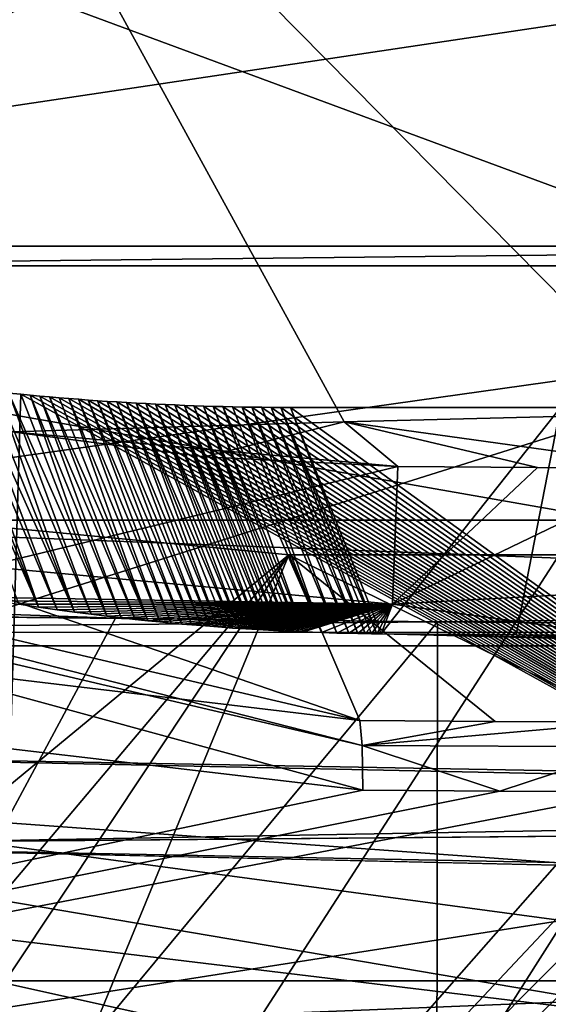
# Model space of a CAD drawing. Header units: millimetres. Extents: x -147 to 294, y -82 to 275.
# Tile 96 of 256: x 233.19 to 234.65, y 134.8 to 137.52. Entities that reach past the tile are written whole.
import ezdxf

# ---------------------------------------------------------------- set-up
doc = ezdxf.new("R2010")
doc.units = ezdxf.units.MM
doc.header["$LTSCALE"] = 67.506716
for name, color, linetype in [('1024', 7, 'CONTINUOUS'), ('1030', 7, 'CONTINUOUS'), ('1033', 7, 'CONTINUOUS'), ('1035', 7, 'CONTINUOUS'), ('1048', 7, 'CONTINUOUS'), ('1103', 7, 'CONTINUOUS'), ('1111', 7, 'CONTINUOUS'), ('1183', 7, 'CONTINUOUS'), ('1201', 7, 'CONTINUOUS'), ('1202', 7, 'CONTINUOUS'), ('3256', 7, 'CONTINUOUS'), ('3401', 7, 'CONTINUOUS'), ('3405', 7, 'CONTINUOUS'), ('3406', 7, 'CONTINUOUS'), ('3538', 7, 'CONTINUOUS'), ('3539', 7, 'CONTINUOUS'), ('3839', 7, 'CONTINUOUS'), ('3849', 7, 'CONTINUOUS'), ('3850', 7, 'CONTINUOUS'), ('3852', 7, 'CONTINUOUS'), ('3856', 7, 'CONTINUOUS'), ('3857', 7, 'CONTINUOUS'), ('3860', 7, 'CONTINUOUS'), ('3861', 7, 'CONTINUOUS'), ('3926', 7, 'CONTINUOUS'), ('3927', 7, 'CONTINUOUS'), ('4048', 7, 'CONTINUOUS'), ('4049', 7, 'CONTINUOUS'), ('4052', 7, 'CONTINUOUS')]:
    doc.layers.add(name, color=color, linetype=linetype)

msp = doc.modelspace()

# ---------------------------------------------------------------- linework, layer by layer
at = {"layer": '1024', "linetype": 'CONTINUOUS'}
for points in [[(232.0994, 138.7688, -51.3579), (232.0993, 138.0082, -51.3593), (239.2559, 135.3592, -51.2413), (232.0994, 138.7688, -51.3579)], [(232.0994, 138.7688, -51.3579), (239.2559, 135.3592, -51.2413), (235.8028, 138.7406, -51.5192), (232.0994, 138.7688, -51.3579)], [(232.0993, 138.0082, -51.3593), (232.0991, 136.6153, -51.3617), (239.2559, 135.3592, -51.2413), (232.0993, 138.0082, -51.3593)], [(232.0991, 136.6153, -51.3617), (232.0989, 135.4898, -51.3636), (239.2559, 135.3592, -51.2413), (232.0991, 136.6153, -51.3617)]]:
    msp.add_3dface(points, dxfattribs=at)
at = {"layer": '1030', "linetype": 'CONTINUOUS'}
for points in [[(235.2276, 135.8643, -30.1389), (236.0895, 135.8956, -30.3626), (234.3458, 134.4748, -30.0247), (235.2276, 135.8643, -30.1389)], [(234.3458, 134.4748, -30.0247), (236.0895, 135.8956, -30.3626), (236.7718, 132.8342, -30.661), (234.3458, 134.4748, -30.0247)], [(234.3482, 135.8539, -30.0018), (235.2276, 135.8643, -30.1389), (234.3458, 134.4748, -30.0247), (234.3482, 135.8539, -30.0018)]]:
    msp.add_3dface(points, dxfattribs=at)
at = {"layer": '1033', "linetype": 'CONTINUOUS'}
for points in [[(233.4594, 135.8643, -29.9527), (231.8211, 132.8089, -30.1456), (232.5699, 135.8956, -29.992), (233.4594, 135.8643, -29.9527)], [(234.3482, 135.8539, -30.0018), (231.8211, 132.8089, -30.1456), (233.4594, 135.8643, -29.9527), (234.3482, 135.8539, -30.0018)], [(234.3482, 135.8539, -30.0018), (234.3458, 134.4748, -30.0247), (231.8211, 132.8089, -30.1456), (234.3482, 135.8539, -30.0018)]]:
    msp.add_3dface(points, dxfattribs=at)
at = {"layer": '1035', "linetype": 'CONTINUOUS'}
for points in [[(231.8211, 132.8089, -30.1456), (234.3458, 134.4748, -30.0247), (226.4347, 135.7877, -28.8869), (231.8211, 132.8089, -30.1456)], [(226.4347, 135.7877, -28.8869), (234.3458, 134.4748, -30.0247), (241.5995, 133.9568, -30.9088), (226.4347, 135.7877, -28.8869)], [(242.3202, 135.7877, -30.5596), (226.4347, 135.7877, -28.8869), (242.1171, 134.6476, -30.8029), (242.3202, 135.7877, -30.5596)], [(242.1171, 134.6476, -30.8029), (226.4347, 135.7877, -28.8869), (241.5995, 133.9568, -30.9088), (242.1171, 134.6476, -30.8029)]]:
    msp.add_3dface(points, dxfattribs=at)
at = {"layer": '1048', "linetype": 'CONTINUOUS'}
for points in [[(226.4347, 135.7877, -28.8869), (234.3482, 135.8539, -30.0018), (230.4226, 135.8956, -29.7659), (226.4347, 135.7877, -28.8869)], [(234.3482, 135.8539, -30.0018), (233.4594, 135.8643, -29.9527), (230.4226, 135.8956, -29.7659), (234.3482, 135.8539, -30.0018)], [(233.4594, 135.8643, -29.9527), (232.5699, 135.8956, -29.992), (230.4226, 135.8956, -29.7659), (233.4594, 135.8643, -29.9527)], [(235.2276, 135.8643, -30.1389), (234.3482, 135.8539, -30.0018), (242.3202, 135.7877, -30.5596), (235.2276, 135.8643, -30.1389)], [(234.3482, 135.8539, -30.0018), (226.4347, 135.7877, -28.8869), (242.3202, 135.7877, -30.5596), (234.3482, 135.8539, -30.0018)]]:
    msp.add_3dface(points, dxfattribs=at)
at = {"layer": '1103', "linetype": 'CONTINUOUS'}
for points in [[(232.3234, 135.2353, -51.3869), (232.6957, 133.0188, -51.4246), (239.3639, 135.0973, -51.2252), (232.3234, 135.2353, -51.3869)], [(232.6957, 133.0188, -51.4246), (240.1949, 128.3148, -51.0665), (239.3639, 135.0973, -51.2252), (232.6957, 133.0188, -51.4246)]]:
    msp.add_3dface(points, dxfattribs=at)
at = {"layer": '1111', "linetype": 'CONTINUOUS'}
for points in [[(239.2559, 135.3592, -51.2413), (232.0989, 135.4898, -51.3636), (232.3234, 135.2353, -51.3869), (239.2559, 135.3592, -51.2413)], [(239.2559, 135.3592, -51.2413), (232.3234, 135.2353, -51.3869), (239.3639, 135.0973, -51.2252), (239.2559, 135.3592, -51.2413)]]:
    msp.add_3dface(points, dxfattribs=at)
at = {"layer": '1183', "linetype": 'CONTINUOUS'}
for points in [[(240.5455, 135.0502, -53.061), (231.8717, 38.9016, -53.5203), (232.129, 135.2388, -53.3774), (240.5455, 135.0502, -53.061)], [(240.5744, 38.8985, -52.4596), (231.8717, 38.9016, -53.5203), (240.5455, 135.0502, -53.061), (240.5744, 38.8985, -52.4596)]]:
    msp.add_3dface(points, dxfattribs=at)
at = {"layer": '1201', "linetype": 'CONTINUOUS'}
for points in [[(231.8893, 135.2373, -53.3531), (231.8894, 135.4933, -53.3526), (240.426, 135.3129, -53.0827), (231.8893, 135.2373, -53.3531)], [(232.0091, 135.2381, -53.3655), (231.8893, 135.2373, -53.3531), (240.426, 135.3129, -53.0827), (232.0091, 135.2381, -53.3655)], [(232.129, 135.2388, -53.3774), (232.0091, 135.2381, -53.3655), (240.426, 135.3129, -53.0827), (232.129, 135.2388, -53.3774)], [(240.5455, 135.0502, -53.061), (232.129, 135.2388, -53.3774), (240.426, 135.3129, -53.0827), (240.5455, 135.0502, -53.061)]]:
    msp.add_3dface(points, dxfattribs=at)
at = {"layer": '1202', "linetype": 'CONTINUOUS'}
for points in [[(231.89, 138.7724, -53.3469), (241.5294, 138.5312, -52.905), (231.8897, 137.0878, -53.3499), (231.89, 138.7724, -53.3469)], [(241.5294, 138.5312, -52.905), (231.8894, 135.4933, -53.3526), (231.8897, 137.0878, -53.3499), (241.5294, 138.5312, -52.905)], [(231.8894, 135.4933, -53.3526), (241.5294, 138.5312, -52.905), (240.426, 135.3129, -53.0827), (231.8894, 135.4933, -53.3526)]]:
    msp.add_3dface(points, dxfattribs=at)
at = {"layer": '3256', "linetype": 'CONTINUOUS'}
for points in [[(232.5113, 135.5808, -24.6857), (225.705, 133.6187, -25.8615), (234.1418, 135.3887, -24.7277), (232.5113, 135.5808, -24.6857)], [(234.1418, 135.3887, -24.7277), (225.705, 133.6187, -25.8615), (234.5197, 135.3864, -24.7566), (234.1418, 135.3887, -24.7277)], [(225.705, 133.6187, -25.8615), (234.8967, 135.3854, -24.7927), (234.5197, 135.3864, -24.7566), (225.705, 133.6187, -25.8615)], [(234.897, 135.0608, -24.7899), (234.8967, 135.3854, -24.7927), (225.705, 133.6187, -25.8615), (234.897, 135.0608, -24.7899)], [(234.8973, 134.7371, -24.7868), (234.897, 135.0608, -24.7899), (225.705, 133.6187, -25.8615), (234.8973, 134.7371, -24.7868)]]:
    msp.add_3dface(points, dxfattribs=at)
at = {"layer": '3401', "linetype": 'CONTINUOUS'}
for points in [[(232.3734, 136.19, -26.5287), (233.938, 136.0396, -26.7354), (232.4905, 134.8447, -26.9162), (232.3734, 136.19, -26.5287)], [(236.5588, 136.1167, -26.9899), (236.5919, 134.1245, -27.5489), (232.627, 132.8531, -27.4859), (236.5588, 136.1167, -26.9899)], [(236.4268, 136.0996, -26.9807), (236.5588, 136.1167, -26.9899), (232.627, 132.8531, -27.4859), (236.4268, 136.0996, -26.9807)], [(236.286, 136.0837, -26.9703), (236.4268, 136.0996, -26.9807), (232.627, 132.8531, -27.4859), (236.286, 136.0837, -26.9703)], [(236.136, 136.0696, -26.9585), (236.286, 136.0837, -26.9703), (232.627, 132.8531, -27.4859), (236.136, 136.0696, -26.9585)], [(235.9762, 136.0574, -26.945), (236.136, 136.0696, -26.9585), (232.627, 132.8531, -27.4859), (235.9762, 136.0574, -26.945)], [(235.8058, 136.048, -26.9297), (235.9762, 136.0574, -26.945), (232.627, 132.8531, -27.4859), (235.8058, 136.048, -26.9297)], [(232.4905, 134.8447, -26.9162), (233.938, 136.0396, -26.7354), (232.6159, 134.4705, -27.0337), (232.4905, 134.8447, -26.9162)], [(232.6159, 134.4705, -27.0337), (233.938, 136.0396, -26.7354), (232.6644, 134.1246, -27.1353), (232.6159, 134.4705, -27.0337)], [(235.6237, 136.0419, -26.9123), (235.8058, 136.048, -26.9297), (232.627, 132.8531, -27.4859), (235.6237, 136.0419, -26.9123)], [(235.4297, 136.0396, -26.8925), (235.6237, 136.0419, -26.9123), (232.627, 132.8531, -27.4859), (235.4297, 136.0396, -26.8925)], [(234.6838, 136.0396, -26.8139), (235.4297, 136.0396, -26.8925), (232.627, 132.8531, -27.4859), (234.6838, 136.0396, -26.8139)], [(233.938, 136.0396, -26.7354), (234.6838, 136.0396, -26.8139), (232.627, 132.8531, -27.4859), (233.938, 136.0396, -26.7354)], [(232.6644, 134.1246, -27.1353), (233.938, 136.0396, -26.7354), (232.627, 132.8531, -27.4859), (232.6644, 134.1246, -27.1353)]]:
    msp.add_3dface(points, dxfattribs=at)
at = {"layer": '3405', "linetype": 'CONTINUOUS'}
for points in [[(234.1334, 135.5812, -24.8798), (234.14, 135.5125, -24.7719), (234.5073, 135.5787, -24.9084), (234.1334, 135.5812, -24.8798)], [(234.14, 135.5125, -24.7719), (234.8807, 135.5779, -24.9442), (234.5073, 135.5787, -24.9084), (234.14, 135.5125, -24.7719)], [(234.892, 135.5091, -24.8367), (234.8807, 135.5779, -24.9442), (234.14, 135.5125, -24.7719), (234.892, 135.5091, -24.8367)], [(234.1418, 135.3887, -24.7277), (234.5197, 135.3864, -24.7566), (234.14, 135.5125, -24.7719), (234.1418, 135.3887, -24.7277)], [(234.5197, 135.3864, -24.7566), (234.892, 135.5091, -24.8367), (234.14, 135.5125, -24.7719), (234.5197, 135.3864, -24.7566)], [(234.5197, 135.3864, -24.7566), (234.8967, 135.3854, -24.7927), (234.892, 135.5091, -24.8367), (234.5197, 135.3864, -24.7566)]]:
    msp.add_3dface(points, dxfattribs=at)
at = {"layer": '3406', "linetype": 'CONTINUOUS'}
for points in [[(230.9736, 136.2547, -24.817), (234.14, 135.5125, -24.7719), (231.012, 136.3134, -24.9349), (230.9736, 136.2547, -24.817)], [(234.14, 135.5125, -24.7719), (234.1334, 135.5812, -24.8798), (231.012, 136.3134, -24.9349), (234.14, 135.5125, -24.7719)], [(231.012, 136.3134, -24.9349), (234.1334, 135.5812, -24.8798), (232.5722, 135.7687, -24.8441), (231.012, 136.3134, -24.9349)], [(232.5113, 135.5808, -24.6857), (234.1418, 135.3887, -24.7277), (230.9736, 136.2547, -24.817), (232.5113, 135.5808, -24.6857)], [(234.1418, 135.3887, -24.7277), (234.14, 135.5125, -24.7719), (230.9736, 136.2547, -24.817), (234.1418, 135.3887, -24.7277)]]:
    msp.add_3dface(points, dxfattribs=at)
at = {"layer": '3538', "linetype": 'CONTINUOUS'}
for points in [[(233.938, 136.0396, -26.7354), (232.3734, 136.19, -26.5287), (234.1334, 135.5812, -24.8798), (233.938, 136.0396, -26.7354)], [(234.1334, 135.5812, -24.8798), (232.3734, 136.19, -26.5287), (232.5722, 135.7687, -24.8441), (234.1334, 135.5812, -24.8798)]]:
    msp.add_3dface(points, dxfattribs=at)
at = {"layer": '3539', "linetype": 'CONTINUOUS'}
for points in [[(234.6838, 136.0396, -26.8139), (233.938, 136.0396, -26.7354), (234.8807, 135.5779, -24.9442), (234.6838, 136.0396, -26.8139)], [(234.8807, 135.5779, -24.9442), (233.938, 136.0396, -26.7354), (234.5073, 135.5787, -24.9084), (234.8807, 135.5779, -24.9442)], [(233.938, 136.0396, -26.7354), (234.1334, 135.5812, -24.8798), (234.5073, 135.5787, -24.9084), (233.938, 136.0396, -26.7354)]]:
    msp.add_3dface(points, dxfattribs=at)
at = {"layer": '3839', "linetype": 'CONTINUOUS'}
for points in [[(235.0063, 136.4306, -23.7514), (235.0162, 138.6168, -23.658), (232.9202, 138.5439, -23.5384), (235.0063, 136.4306, -23.7514)], [(234.0901, 136.4069, -23.6747), (235.0063, 136.4306, -23.7514), (232.9202, 138.5439, -23.5384), (234.0901, 136.4069, -23.6747)], [(233.1714, 136.3795, -23.6366), (234.0901, 136.4069, -23.6747), (232.9202, 138.5439, -23.5384), (233.1714, 136.3795, -23.6366)]]:
    msp.add_3dface(points, dxfattribs=at)
at = {"layer": '3849', "linetype": 'CONTINUOUS'}
for points in [[(231.9424, 136.135, -28.9752), (231.9631, 136.8386, -28.7793), (236.9356, 136.8386, -29.3029), (231.9424, 136.135, -28.9752)], [(236.915, 136.135, -29.4988), (231.9424, 136.135, -28.9752), (236.9356, 136.8386, -29.3029), (236.915, 136.135, -29.4988)]]:
    msp.add_3dface(points, dxfattribs=at)
at = {"layer": '3850', "linetype": 'CONTINUOUS'}
for points in [[(228.7832, 135.825, -28.8975), (231.9424, 136.135, -28.9752), (240.0211, 135.8254, -30.0806), (228.7832, 135.825, -28.8975)], [(231.9424, 136.135, -28.9752), (236.915, 136.135, -29.4988), (240.0211, 135.8254, -30.0806), (231.9424, 136.135, -28.9752)], [(240.0426, 134.3077, -29.8767), (228.7832, 135.825, -28.8975), (240.0211, 135.8254, -30.0806), (240.0426, 134.3077, -29.8767)], [(228.8048, 134.3067, -28.6923), (228.7832, 135.825, -28.8975), (233.6475, 134.7462, -29.4935), (228.8048, 134.3067, -28.6923)], [(233.6475, 134.7462, -29.4935), (228.7832, 135.825, -28.8975), (235.1393, 134.7462, -29.6506), (233.6475, 134.7462, -29.4935)], [(235.1393, 134.7462, -29.6506), (228.7832, 135.825, -28.8975), (240.0426, 134.3077, -29.8767), (235.1393, 134.7462, -29.6506)]]:
    msp.add_3dface(points, dxfattribs=at)
at = {"layer": '3852', "linetype": 'CONTINUOUS'}
for points in [[(233.1497, 134.8618, -27.0591), (229.0098, 134.5727, -26.7457), (236.1332, 134.8618, -27.3732), (233.1497, 134.8618, -27.0591)], [(236.1332, 134.8618, -27.3732), (229.0098, 134.5727, -26.7457), (240.2476, 134.5723, -27.9293), (236.1332, 134.8618, -27.3732)]]:
    msp.add_3dface(points, dxfattribs=at)
at = {"layer": '3856', "linetype": 'CONTINUOUS'}
msp.add_3dface([(233.1648, 136.4866, -26.6039), (233.1497, 134.8618, -27.0591), (233.1973, 136.4832, -26.6077), (233.1648, 136.4866, -26.6039)], dxfattribs=at)
at = {"layer": '3857', "linetype": 'CONTINUOUS'}
for points in [[(232.9748, 136.514, -26.6016), (233.0058, 136.5087, -26.5996), (233.2462, 135.8952, -24.2592), (232.9748, 136.514, -26.6016)], [(233.1917, 135.9035, -24.257), (232.9748, 136.514, -26.6016), (233.2462, 135.8952, -24.2592), (233.1917, 135.9035, -24.257)], [(233.0058, 136.5087, -26.5996), (233.0371, 136.5037, -26.5985), (233.2462, 135.8952, -24.2592), (233.0058, 136.5087, -26.5996)], [(233.0371, 136.5037, -26.5985), (233.0686, 136.4989, -26.5984), (233.2975, 135.8878, -24.2615), (233.0371, 136.5037, -26.5985)], [(233.2462, 135.8952, -24.2592), (233.0371, 136.5037, -26.5985), (233.2975, 135.8878, -24.2615), (233.2462, 135.8952, -24.2592)], [(233.0686, 136.4989, -26.5984), (233.1005, 136.4945, -26.5992), (233.346, 135.8812, -24.2637), (233.0686, 136.4989, -26.5984)], [(233.2975, 135.8878, -24.2615), (233.0686, 136.4989, -26.5984), (233.346, 135.8812, -24.2637), (233.2975, 135.8878, -24.2615)], [(233.1005, 136.4945, -26.5992), (233.1326, 136.4904, -26.601), (233.346, 135.8812, -24.2637), (233.1005, 136.4945, -26.5992)], [(233.1326, 136.4904, -26.601), (233.1648, 136.4866, -26.6039), (233.3917, 135.8753, -24.2658), (233.1326, 136.4904, -26.601)], [(233.346, 135.8812, -24.2637), (233.1326, 136.4904, -26.601), (233.3917, 135.8753, -24.2658), (233.346, 135.8812, -24.2637)], [(233.1648, 136.4866, -26.6039), (233.1973, 136.4832, -26.6077), (233.4347, 135.87, -24.2679), (233.1648, 136.4866, -26.6039)], [(233.3917, 135.8753, -24.2658), (233.1648, 136.4866, -26.6039), (233.4347, 135.87, -24.2679), (233.3917, 135.8753, -24.2658)], [(233.4347, 135.87, -24.2679), (233.1973, 136.4832, -26.6077), (233.2238, 136.4806, -26.6112), (233.4347, 135.87, -24.2679)], [(233.475, 135.8653, -24.2699), (233.4347, 135.87, -24.2679), (233.2238, 136.4806, -26.6112), (233.475, 135.8653, -24.2699)], [(233.2503, 136.4782, -26.6147), (233.475, 135.8653, -24.2699), (233.2238, 136.4806, -26.6112), (233.2503, 136.4782, -26.6147)], [(233.513, 135.8611, -24.2718), (233.475, 135.8653, -24.2699), (233.2503, 136.4782, -26.6147), (233.513, 135.8611, -24.2718)], [(233.2769, 136.4759, -26.6181), (233.513, 135.8611, -24.2718), (233.2503, 136.4782, -26.6147), (233.2769, 136.4759, -26.6181)], [(233.5485, 135.8573, -24.2737), (233.513, 135.8611, -24.2718), (233.2769, 136.4759, -26.6181), (233.5485, 135.8573, -24.2737)], [(233.3034, 136.4736, -26.6216), (233.5485, 135.8573, -24.2737), (233.2769, 136.4759, -26.6181), (233.3034, 136.4736, -26.6216)], [(233.33, 136.4714, -26.625), (233.5485, 135.8573, -24.2737), (233.3034, 136.4736, -26.6216), (233.33, 136.4714, -26.625)], [(233.5818, 135.854, -24.2755), (233.5485, 135.8573, -24.2737), (233.33, 136.4714, -26.625), (233.5818, 135.854, -24.2755)], [(233.3565, 136.4694, -26.6283), (233.5818, 135.854, -24.2755), (233.33, 136.4714, -26.625), (233.3565, 136.4694, -26.6283)], [(233.6131, 135.851, -24.2771), (233.5818, 135.854, -24.2755), (233.3565, 136.4694, -26.6283), (233.6131, 135.851, -24.2771)], [(233.3831, 136.4674, -26.6317), (233.6131, 135.851, -24.2771), (233.3565, 136.4694, -26.6283), (233.3831, 136.4674, -26.6317)], [(233.6423, 135.8483, -24.2788), (233.6131, 135.851, -24.2771), (233.3831, 136.4674, -26.6317), (233.6423, 135.8483, -24.2788)], [(233.4097, 136.4655, -26.635), (233.6423, 135.8483, -24.2788), (233.3831, 136.4674, -26.6317), (233.4097, 136.4655, -26.635)], [(233.6696, 135.8459, -24.2803), (233.6423, 135.8483, -24.2788), (233.4097, 136.4655, -26.635), (233.6696, 135.8459, -24.2803)], [(233.4363, 136.4637, -26.6383), (233.6696, 135.8459, -24.2803), (233.4097, 136.4655, -26.635), (233.4363, 136.4637, -26.6383)], [(233.6952, 135.8438, -24.2818), (233.6696, 135.8459, -24.2803), (233.4363, 136.4637, -26.6383), (233.6952, 135.8438, -24.2818)], [(233.4628, 136.462, -26.6416), (233.6952, 135.8438, -24.2818), (233.4363, 136.4637, -26.6383), (233.4628, 136.462, -26.6416)], [(233.7191, 135.8419, -24.2831), (233.6952, 135.8438, -24.2818), (233.4628, 136.462, -26.6416), (233.7191, 135.8419, -24.2831)], [(233.4894, 136.4604, -26.6449), (233.7191, 135.8419, -24.2831), (233.4628, 136.462, -26.6416), (233.4894, 136.4604, -26.6449)], [(233.7415, 135.8401, -24.2845), (233.7191, 135.8419, -24.2831), (233.4894, 136.4604, -26.6449), (233.7415, 135.8401, -24.2845)], [(233.516, 136.4588, -26.6481), (233.7415, 135.8401, -24.2845), (233.4894, 136.4604, -26.6449), (233.516, 136.4588, -26.6481)], [(233.7626, 135.8386, -24.2857), (233.7415, 135.8401, -24.2845), (233.516, 136.4588, -26.6481), (233.7626, 135.8386, -24.2857)], [(233.7823, 135.8372, -24.2869), (233.7626, 135.8386, -24.2857), (233.516, 136.4588, -26.6481), (233.7823, 135.8372, -24.2869)], [(233.5426, 136.4574, -26.6513), (233.7823, 135.8372, -24.2869), (233.516, 136.4588, -26.6481), (233.5426, 136.4574, -26.6513)], [(233.801, 135.8359, -24.288), (233.7823, 135.8372, -24.2869), (233.5426, 136.4574, -26.6513), (233.801, 135.8359, -24.288)], [(233.5692, 136.4561, -26.6545), (233.801, 135.8359, -24.288), (233.5426, 136.4574, -26.6513), (233.5692, 136.4561, -26.6545)], [(233.8186, 135.8348, -24.2891), (233.801, 135.8359, -24.288), (233.5692, 136.4561, -26.6545), (233.8186, 135.8348, -24.2891)], [(233.8352, 135.8338, -24.2901), (233.8186, 135.8348, -24.2891), (233.5692, 136.4561, -26.6545), (233.8352, 135.8338, -24.2901)], [(233.5959, 136.4548, -26.6576), (233.8352, 135.8338, -24.2901), (233.5692, 136.4561, -26.6545), (233.5959, 136.4548, -26.6576)], [(233.8511, 135.8328, -24.2911), (233.8352, 135.8338, -24.2901), (233.5959, 136.4548, -26.6576), (233.8511, 135.8328, -24.2911)], [(233.6225, 136.4537, -26.6608), (233.8511, 135.8328, -24.2911), (233.5959, 136.4548, -26.6576), (233.6225, 136.4537, -26.6608)], [(233.8664, 135.8319, -24.2921), (233.8511, 135.8328, -24.2911), (233.6225, 136.4537, -26.6608), (233.8664, 135.8319, -24.2921)], [(233.8811, 135.8311, -24.293), (233.8664, 135.8319, -24.2921), (233.6225, 136.4537, -26.6608), (233.8811, 135.8311, -24.293)], [(233.6491, 136.4526, -26.6639), (233.8811, 135.8311, -24.293), (233.6225, 136.4537, -26.6608), (233.6491, 136.4526, -26.6639)], [(233.8954, 135.8303, -24.2939), (233.8811, 135.8311, -24.293), (233.6491, 136.4526, -26.6639), (233.8954, 135.8303, -24.2939)], [(233.9094, 135.8296, -24.2948), (233.8954, 135.8303, -24.2939), (233.6491, 136.4526, -26.6639), (233.9094, 135.8296, -24.2948)], [(233.6757, 136.4516, -26.6669), (233.9094, 135.8296, -24.2948), (233.6491, 136.4526, -26.6639), (233.6757, 136.4516, -26.6669)], [(233.9232, 135.8289, -24.2957), (233.9094, 135.8296, -24.2948), (233.6757, 136.4516, -26.6669), (233.9232, 135.8289, -24.2957)], [(233.937, 135.8283, -24.2966), (233.9232, 135.8289, -24.2957), (233.6757, 136.4516, -26.6669), (233.937, 135.8283, -24.2966)], [(233.7023, 136.4507, -26.67), (233.937, 135.8283, -24.2966), (233.6757, 136.4516, -26.6669), (233.7023, 136.4507, -26.67)], [(233.9507, 135.8277, -24.2975), (233.937, 135.8283, -24.2966), (233.7023, 136.4507, -26.67), (233.9507, 135.8277, -24.2975)], [(233.9643, 135.8271, -24.2984), (233.9507, 135.8277, -24.2975), (233.7023, 136.4507, -26.67), (233.9643, 135.8271, -24.2984)], [(233.729, 136.4499, -26.673), (233.9643, 135.8271, -24.2984), (233.7023, 136.4507, -26.67), (233.729, 136.4499, -26.673)], [(233.9777, 135.8265, -24.2993), (233.9643, 135.8271, -24.2984), (233.729, 136.4499, -26.673), (233.9777, 135.8265, -24.2993)], [(233.7556, 136.4492, -26.676), (233.9777, 135.8265, -24.2993), (233.729, 136.4499, -26.673), (233.7556, 136.4492, -26.676)], [(234.028, 135.8247, -24.3027), (233.9777, 135.8265, -24.2993), (233.7556, 136.4492, -26.676), (234.028, 135.8247, -24.3027)], [(233.7822, 136.4486, -26.679), (234.028, 135.8247, -24.3027), (233.7556, 136.4492, -26.676), (233.7822, 136.4486, -26.679)], [(233.8089, 136.4481, -26.682), (234.028, 135.8247, -24.3027), (233.7822, 136.4486, -26.679), (233.8089, 136.4481, -26.682)], [(234.0703, 135.8234, -24.3056), (234.028, 135.8247, -24.3027), (233.8089, 136.4481, -26.682), (234.0703, 135.8234, -24.3056)], [(233.8355, 136.4477, -26.6849), (234.0703, 135.8234, -24.3056), (233.8089, 136.4481, -26.682), (233.8355, 136.4477, -26.6849)], [(234.103, 135.8226, -24.3079), (234.0703, 135.8234, -24.3056), (233.8355, 136.4477, -26.6849), (234.103, 135.8226, -24.3079)], [(233.8621, 136.4473, -26.6878), (234.103, 135.8226, -24.3079), (233.8355, 136.4477, -26.6849), (233.8621, 136.4473, -26.6878)], [(234.1285, 135.8221, -24.3097), (234.103, 135.8226, -24.3079), (233.8621, 136.4473, -26.6878), (234.1285, 135.8221, -24.3097)], [(233.8888, 136.4471, -26.6907), (234.1285, 135.8221, -24.3097), (233.8621, 136.4473, -26.6878), (233.8888, 136.4471, -26.6907)], [(234.1486, 135.8217, -24.3111), (234.1285, 135.8221, -24.3097), (233.8888, 136.4471, -26.6907), (234.1486, 135.8217, -24.3111)], [(233.9154, 136.4469, -26.6935), (234.1486, 135.8217, -24.3111), (233.8888, 136.4471, -26.6907), (233.9154, 136.4469, -26.6935)], [(234.1655, 135.8215, -24.3123), (234.1486, 135.8217, -24.3111), (233.9154, 136.4469, -26.6935), (234.1655, 135.8215, -24.3123)], [(234.1806, 135.8213, -24.3134), (234.1655, 135.8215, -24.3123), (233.9154, 136.4469, -26.6935), (234.1806, 135.8213, -24.3134)], [(233.9421, 136.4469, -26.6963), (234.1806, 135.8213, -24.3134), (233.9154, 136.4469, -26.6935), (233.9421, 136.4469, -26.6963)], [(234.1929, 135.8212, -24.3143), (234.1806, 135.8213, -24.3134), (233.9421, 136.4469, -26.6963), (234.1929, 135.8212, -24.3143)]]:
    msp.add_3dface(points, dxfattribs=at)
at = {"layer": '3860', "linetype": 'CONTINUOUS'}
for points in [[(233.1714, 136.3795, -23.6366), (233.1004, 136.0073, -23.8342), (234.2388, 136.2836, -23.6901), (233.1714, 136.3795, -23.6366)], [(233.705, 136.3102, -23.6577), (233.1714, 136.3795, -23.6366), (234.2388, 136.2836, -23.6901), (233.705, 136.3102, -23.6577)], [(234.2388, 136.2836, -23.6901), (233.1004, 136.0073, -23.8342), (234.2237, 135.9028, -23.8921), (234.2388, 136.2836, -23.6901)], [(233.1004, 136.0073, -23.8342), (233.0733, 135.9229, -24.2524), (234.2237, 135.9028, -23.8921), (233.1004, 136.0073, -23.8342)], [(233.0733, 135.9229, -24.2524), (233.1341, 135.9127, -24.2547), (234.2237, 135.9028, -23.8921), (233.0733, 135.9229, -24.2524)], [(233.1341, 135.9127, -24.2547), (233.1917, 135.9035, -24.257), (234.2237, 135.9028, -23.8921), (233.1341, 135.9127, -24.2547)], [(233.1917, 135.9035, -24.257), (233.2462, 135.8952, -24.2592), (234.2237, 135.9028, -23.8921), (233.1917, 135.9035, -24.257)], [(233.2462, 135.8952, -24.2592), (233.2975, 135.8878, -24.2615), (234.2237, 135.9028, -23.8921), (233.2462, 135.8952, -24.2592)], [(233.2975, 135.8878, -24.2615), (233.346, 135.8812, -24.2637), (234.2237, 135.9028, -23.8921), (233.2975, 135.8878, -24.2615)], [(233.346, 135.8812, -24.2637), (233.3917, 135.8753, -24.2658), (234.2237, 135.9028, -23.8921), (233.346, 135.8812, -24.2637)], [(233.3917, 135.8753, -24.2658), (233.4347, 135.87, -24.2679), (234.2237, 135.9028, -23.8921), (233.3917, 135.8753, -24.2658)], [(233.4347, 135.87, -24.2679), (233.475, 135.8653, -24.2699), (234.2237, 135.9028, -23.8921), (233.4347, 135.87, -24.2679)], [(233.475, 135.8653, -24.2699), (233.513, 135.8611, -24.2718), (234.2237, 135.9028, -23.8921), (233.475, 135.8653, -24.2699)], [(233.513, 135.8611, -24.2718), (233.5485, 135.8573, -24.2737), (234.2237, 135.9028, -23.8921), (233.513, 135.8611, -24.2718)], [(233.5485, 135.8573, -24.2737), (233.5818, 135.854, -24.2755), (234.2237, 135.9028, -23.8921), (233.5485, 135.8573, -24.2737)], [(233.5818, 135.854, -24.2755), (233.6131, 135.851, -24.2771), (234.2237, 135.9028, -23.8921), (233.5818, 135.854, -24.2755)], [(233.6131, 135.851, -24.2771), (233.6423, 135.8483, -24.2788), (234.2237, 135.9028, -23.8921), (233.6131, 135.851, -24.2771)], [(233.6423, 135.8483, -24.2788), (233.6696, 135.8459, -24.2803), (234.2237, 135.9028, -23.8921), (233.6423, 135.8483, -24.2788)], [(233.6696, 135.8459, -24.2803), (233.6952, 135.8438, -24.2818), (234.2237, 135.9028, -23.8921), (233.6696, 135.8459, -24.2803)], [(233.6952, 135.8438, -24.2818), (233.7191, 135.8419, -24.2831), (234.2237, 135.9028, -23.8921), (233.6952, 135.8438, -24.2818)], [(233.7191, 135.8419, -24.2831), (233.7415, 135.8401, -24.2845), (234.2237, 135.9028, -23.8921), (233.7191, 135.8419, -24.2831)], [(233.7415, 135.8401, -24.2845), (233.7626, 135.8386, -24.2857), (234.2237, 135.9028, -23.8921), (233.7415, 135.8401, -24.2845)], [(233.7626, 135.8386, -24.2857), (233.7823, 135.8372, -24.2869), (234.2237, 135.9028, -23.8921), (233.7626, 135.8386, -24.2857)], [(233.7823, 135.8372, -24.2869), (233.801, 135.8359, -24.288), (234.2237, 135.9028, -23.8921), (233.7823, 135.8372, -24.2869)], [(233.801, 135.8359, -24.288), (233.8186, 135.8348, -24.2891), (234.2237, 135.9028, -23.8921), (233.801, 135.8359, -24.288)], [(233.8186, 135.8348, -24.2891), (233.8352, 135.8338, -24.2901), (234.2237, 135.9028, -23.8921), (233.8186, 135.8348, -24.2891)], [(233.8352, 135.8338, -24.2901), (233.8511, 135.8328, -24.2911), (234.2237, 135.9028, -23.8921), (233.8352, 135.8338, -24.2901)], [(233.8511, 135.8328, -24.2911), (233.8664, 135.8319, -24.2921), (234.2237, 135.9028, -23.8921), (233.8511, 135.8328, -24.2911)], [(233.8664, 135.8319, -24.2921), (233.8811, 135.8311, -24.293), (234.2237, 135.9028, -23.8921), (233.8664, 135.8319, -24.2921)], [(233.8811, 135.8311, -24.293), (233.8954, 135.8303, -24.2939), (234.2237, 135.9028, -23.8921), (233.8811, 135.8311, -24.293)], [(233.8954, 135.8303, -24.2939), (233.9094, 135.8296, -24.2948), (234.2237, 135.9028, -23.8921), (233.8954, 135.8303, -24.2939)], [(233.9094, 135.8296, -24.2948), (233.9232, 135.8289, -24.2957), (234.2237, 135.9028, -23.8921), (233.9094, 135.8296, -24.2948)], [(233.9232, 135.8289, -24.2957), (233.937, 135.8283, -24.2966), (234.2237, 135.9028, -23.8921), (233.9232, 135.8289, -24.2957)], [(233.937, 135.8283, -24.2966), (233.9507, 135.8277, -24.2975), (234.2237, 135.9028, -23.8921), (233.937, 135.8283, -24.2966)], [(233.9507, 135.8277, -24.2975), (233.9643, 135.8271, -24.2984), (234.2237, 135.9028, -23.8921), (233.9507, 135.8277, -24.2975)], [(233.9643, 135.8271, -24.2984), (233.9777, 135.8265, -24.2993), (234.2237, 135.9028, -23.8921), (233.9643, 135.8271, -24.2984)], [(233.9777, 135.8265, -24.2993), (234.028, 135.8247, -24.3027), (234.2237, 135.9028, -23.8921), (233.9777, 135.8265, -24.2993)], [(234.028, 135.8247, -24.3027), (234.0703, 135.8234, -24.3056), (234.2237, 135.9028, -23.8921), (234.028, 135.8247, -24.3027)], [(234.0703, 135.8234, -24.3056), (234.103, 135.8226, -24.3079), (234.2237, 135.9028, -23.8921), (234.0703, 135.8234, -24.3056)], [(234.103, 135.8226, -24.3079), (234.1285, 135.8221, -24.3097), (234.2237, 135.9028, -23.8921), (234.103, 135.8226, -24.3079)], [(234.1285, 135.8221, -24.3097), (234.1486, 135.8217, -24.3111), (234.2237, 135.9028, -23.8921), (234.1285, 135.8221, -24.3097)], [(234.1486, 135.8217, -24.3111), (234.1655, 135.8215, -24.3123), (234.2237, 135.9028, -23.8921), (234.1486, 135.8217, -24.3111)], [(234.1655, 135.8215, -24.3123), (234.1806, 135.8213, -24.3134), (234.2237, 135.9028, -23.8921), (234.1655, 135.8215, -24.3123)], [(234.1806, 135.8213, -24.3134), (234.1929, 135.8212, -24.3143), (234.2237, 135.9028, -23.8921), (234.1806, 135.8213, -24.3134)]]:
    msp.add_3dface(points, dxfattribs=at)
at = {"layer": '3861', "linetype": 'CONTINUOUS'}
for points in [[(235.0063, 136.4306, -23.7514), (234.0901, 136.4069, -23.6747), (235.0056, 136.2799, -23.7579), (235.0063, 136.4306, -23.7514)], [(234.0901, 136.4069, -23.6747), (233.1714, 136.3795, -23.6366), (233.705, 136.3102, -23.6577), (234.0901, 136.4069, -23.6747)], [(234.0901, 136.4069, -23.6747), (233.705, 136.3102, -23.6577), (234.2388, 136.2836, -23.6901), (234.0901, 136.4069, -23.6747)], [(234.0901, 136.4069, -23.6747), (234.2388, 136.2836, -23.6901), (234.624, 136.2808, -23.7208), (234.0901, 136.4069, -23.6747)], [(235.0056, 136.2799, -23.7579), (234.0901, 136.4069, -23.6747), (234.624, 136.2808, -23.7208), (235.0056, 136.2799, -23.7579)]]:
    msp.add_3dface(points, dxfattribs=at)
at = {"layer": '3926', "linetype": 'CONTINUOUS'}
for points in [[(231.9429, 136.8926, -28.9708), (230.3796, 139.616, -28.0396), (233.7338, 138.6173, -28.6739), (231.9429, 136.8926, -28.9708)], [(231.9429, 136.8926, -28.9708), (233.7338, 138.6173, -28.6739), (235.2256, 138.6173, -28.831), (231.9429, 136.8926, -28.9708)], [(236.9154, 136.8926, -29.4944), (231.9429, 136.8926, -28.9708), (235.2256, 138.6173, -28.831), (236.9154, 136.8926, -29.4944)]]:
    msp.add_3dface(points, dxfattribs=at)
at = {"layer": '3927', "linetype": 'CONTINUOUS'}
for points in [[(231.9631, 136.8386, -28.7793), (231.9429, 136.8926, -28.9708), (236.9154, 136.8926, -29.4944), (231.9631, 136.8386, -28.7793)], [(236.9356, 136.8386, -29.3029), (231.9631, 136.8386, -28.7793), (236.9154, 136.8926, -29.4944), (236.9356, 136.8386, -29.3029)]]:
    msp.add_3dface(points, dxfattribs=at)
at = {"layer": '4048', "linetype": 'CONTINUOUS'}
for points in [[(233.1497, 134.8618, -27.0591), (236.1332, 134.8618, -27.3732), (233.1973, 136.4832, -26.6077), (233.1497, 134.8618, -27.0591)], [(233.1973, 136.4832, -26.6077), (236.1332, 134.8618, -27.3732), (233.2238, 136.4806, -26.6112), (233.1973, 136.4832, -26.6077)], [(236.1332, 134.8618, -27.3732), (233.2503, 136.4782, -26.6147), (233.2238, 136.4806, -26.6112), (236.1332, 134.8618, -27.3732)], [(236.1332, 134.8618, -27.3732), (233.2769, 136.4759, -26.6181), (233.2503, 136.4782, -26.6147), (236.1332, 134.8618, -27.3732)], [(236.1332, 134.8618, -27.3732), (233.3034, 136.4736, -26.6216), (233.2769, 136.4759, -26.6181), (236.1332, 134.8618, -27.3732)], [(236.1332, 134.8618, -27.3732), (233.33, 136.4714, -26.625), (233.3034, 136.4736, -26.6216), (236.1332, 134.8618, -27.3732)], [(236.1332, 134.8618, -27.3732), (233.3565, 136.4694, -26.6283), (233.33, 136.4714, -26.625), (236.1332, 134.8618, -27.3732)], [(236.1332, 134.8618, -27.3732), (233.3831, 136.4674, -26.6317), (233.3565, 136.4694, -26.6283), (236.1332, 134.8618, -27.3732)], [(236.1332, 134.8618, -27.3732), (233.4097, 136.4655, -26.635), (233.3831, 136.4674, -26.6317), (236.1332, 134.8618, -27.3732)], [(236.1332, 134.8618, -27.3732), (233.4363, 136.4637, -26.6383), (233.4097, 136.4655, -26.635), (236.1332, 134.8618, -27.3732)], [(236.1332, 134.8618, -27.3732), (233.4628, 136.462, -26.6416), (233.4363, 136.4637, -26.6383), (236.1332, 134.8618, -27.3732)], [(236.1332, 134.8618, -27.3732), (233.4894, 136.4604, -26.6449), (233.4628, 136.462, -26.6416), (236.1332, 134.8618, -27.3732)], [(236.1332, 134.8618, -27.3732), (233.516, 136.4588, -26.6481), (233.4894, 136.4604, -26.6449), (236.1332, 134.8618, -27.3732)], [(236.1332, 134.8618, -27.3732), (233.5426, 136.4574, -26.6513), (233.516, 136.4588, -26.6481), (236.1332, 134.8618, -27.3732)], [(236.1332, 134.8618, -27.3732), (233.5692, 136.4561, -26.6545), (233.5426, 136.4574, -26.6513), (236.1332, 134.8618, -27.3732)], [(236.1332, 134.8618, -27.3732), (233.5959, 136.4548, -26.6576), (233.5692, 136.4561, -26.6545), (236.1332, 134.8618, -27.3732)], [(236.1332, 134.8618, -27.3732), (233.6225, 136.4537, -26.6608), (233.5959, 136.4548, -26.6576), (236.1332, 134.8618, -27.3732)], [(236.1332, 134.8618, -27.3732), (233.6491, 136.4526, -26.6639), (233.6225, 136.4537, -26.6608), (236.1332, 134.8618, -27.3732)], [(236.1332, 134.8618, -27.3732), (233.6757, 136.4516, -26.6669), (233.6491, 136.4526, -26.6639), (236.1332, 134.8618, -27.3732)], [(236.1332, 134.8618, -27.3732), (233.7023, 136.4507, -26.67), (233.6757, 136.4516, -26.6669), (236.1332, 134.8618, -27.3732)], [(236.1332, 134.8618, -27.3732), (233.729, 136.4499, -26.673), (233.7023, 136.4507, -26.67), (236.1332, 134.8618, -27.3732)], [(236.1332, 134.8618, -27.3732), (233.7556, 136.4492, -26.676), (233.729, 136.4499, -26.673), (236.1332, 134.8618, -27.3732)], [(236.1332, 134.8618, -27.3732), (233.7822, 136.4486, -26.679), (233.7556, 136.4492, -26.676), (236.1332, 134.8618, -27.3732)], [(236.1332, 134.8618, -27.3732), (233.8089, 136.4481, -26.682), (233.7822, 136.4486, -26.679), (236.1332, 134.8618, -27.3732)], [(236.1332, 134.8618, -27.3732), (233.8355, 136.4477, -26.6849), (233.8089, 136.4481, -26.682), (236.1332, 134.8618, -27.3732)], [(236.1332, 134.8618, -27.3732), (233.8621, 136.4473, -26.6878), (233.8355, 136.4477, -26.6849), (236.1332, 134.8618, -27.3732)], [(236.1332, 134.8618, -27.3732), (233.8888, 136.4471, -26.6907), (233.8621, 136.4473, -26.6878), (236.1332, 134.8618, -27.3732)], [(236.1332, 134.8618, -27.3732), (233.9154, 136.4469, -26.6935), (233.8888, 136.4471, -26.6907), (236.1332, 134.8618, -27.3732)], [(236.1332, 134.8618, -27.3732), (233.9421, 136.4469, -26.6963), (233.9154, 136.4469, -26.6935), (236.1332, 134.8618, -27.3732)], [(233.9421, 136.4469, -26.6963), (236.1332, 134.8618, -27.3732), (234.6879, 136.4467, -26.7749), (233.9421, 136.4469, -26.6963)]]:
    msp.add_3dface(points, dxfattribs=at)
at = {"layer": '4049', "linetype": 'CONTINUOUS'}
for points in [[(234.1929, 135.8212, -24.3143), (233.9421, 136.4469, -26.6963), (234.6879, 136.4467, -26.7749), (234.1929, 135.8212, -24.3143)], [(234.1929, 135.8212, -24.3143), (234.6879, 136.4467, -26.7749), (234.5649, 135.8186, -24.344), (234.1929, 135.8212, -24.3143)], [(234.6879, 136.4467, -26.7749), (234.9401, 135.8177, -24.3803), (234.5649, 135.8186, -24.344), (234.6879, 136.4467, -26.7749)]]:
    msp.add_3dface(points, dxfattribs=at)
at = {"layer": '4052', "linetype": 'CONTINUOUS'}
for points in [[(234.2388, 136.2836, -23.6901), (234.2237, 135.9028, -23.8921), (234.624, 136.2808, -23.7208), (234.2388, 136.2836, -23.6901)], [(234.2237, 135.9028, -23.8921), (235.0056, 136.2799, -23.7579), (234.624, 136.2808, -23.7208), (234.2237, 135.9028, -23.8921)], [(235.0056, 136.2799, -23.7579), (234.2237, 135.9028, -23.8921), (234.9901, 135.9451, -23.9059), (235.0056, 136.2799, -23.7579)], [(234.2237, 135.9028, -23.8921), (234.9535, 135.8014, -24.2528), (234.9901, 135.9451, -23.9059), (234.2237, 135.9028, -23.8921)], [(234.2237, 135.9028, -23.8921), (234.1929, 135.8212, -24.3143), (234.9535, 135.8014, -24.2528), (234.2237, 135.9028, -23.8921)], [(234.1929, 135.8212, -24.3143), (234.5649, 135.8186, -24.344), (234.9467, 135.8054, -24.3172), (234.1929, 135.8212, -24.3143)], [(234.1929, 135.8212, -24.3143), (234.9467, 135.8054, -24.3172), (234.9535, 135.8014, -24.2528), (234.1929, 135.8212, -24.3143)], [(234.5649, 135.8186, -24.344), (234.9401, 135.8177, -24.3803), (234.9467, 135.8054, -24.3172), (234.5649, 135.8186, -24.344)]]:
    msp.add_3dface(points, dxfattribs=at)

doc.saveas('drawing.dxf')
